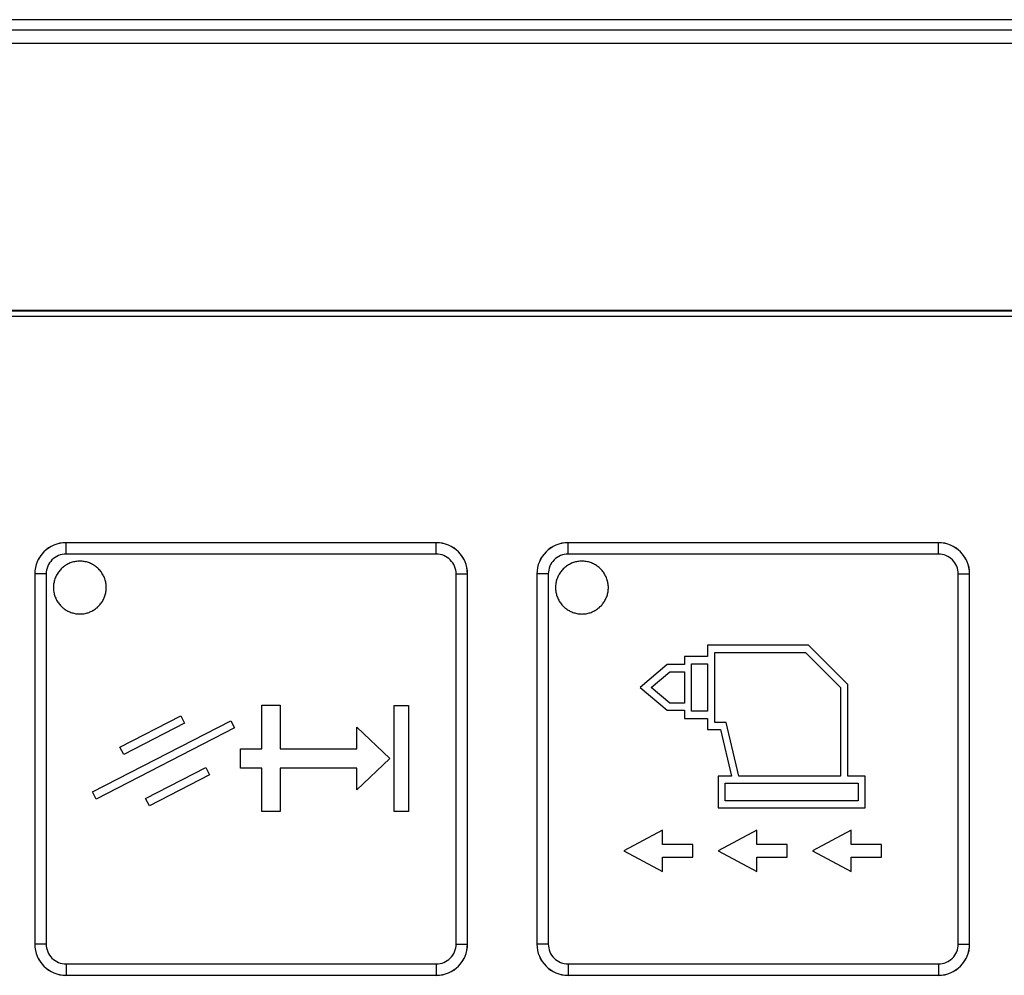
# Model space of a CAD drawing. Header units: millimetres. Extents: x 0 to 1189, y 0 to 841.
# Tile 14 of 64: x 181 to 218, y 346 to 382. Entities that reach past the tile are written whole.
import ezdxf

# ---------------------------------------------------------------- set-up
doc = ezdxf.new("R2010")
doc.units = ezdxf.units.MM
doc.header["$LTSCALE"] = 65.395
doc.layers.add('NC500E-SECONDXF_CONTINUOUS_LINE', color=7, linetype='CONTINUOUS')

msp = doc.modelspace()

# ---------------------------------------------------------------- linework, layer by layer
at = {"layer": 'NC500E-SECONDXF_CONTINUOUS_LINE', "color": 7, "linetype": 'Continuous'}
for p, q in [((411.726, 381.918), (21.72, 381.918)), ((406.605, 381.516), (26.841, 381.516)), ((406.828, 381.016), (26.617, 381.016)), ((401.725, 370.918), (31.721, 370.918)), ((401.693, 370.886), (31.753, 370.886)), ((401.693, 370.686), (31.753, 370.686)), ((182.969, 362.126), (182.968, 362.127)), ((196.979, 362.127), (182.968, 362.127)), ((182.969, 361.696), (182.969, 362.126)), ((196.978, 362.126), (182.969, 362.126)), ((196.978, 362.126), (196.979, 362.127)), ((196.978, 361.696), (196.978, 362.126)), ((201.965, 362.126), (201.964, 362.127)), ((215.975, 362.127), (201.964, 362.127)), ((201.965, 361.696), (201.965, 362.126)), ((215.974, 362.126), (201.965, 362.126)), ((215.974, 362.126), (215.975, 362.127)), ((215.974, 361.696), (215.974, 362.126)), ((196.978, 361.696), (182.969, 361.696)), ((183.092, 361.343), (183.054, 361.326)), ((183.13, 361.359), (183.092, 361.343)), ((183.169, 361.373), (183.13, 361.359)), ((183.208, 361.386), (183.169, 361.373)), ((183.248, 361.397), (183.208, 361.386)), ((183.288, 361.407), (183.248, 361.397)), ((183.329, 361.414), (183.288, 361.407)), ((183.37, 361.42), (183.329, 361.414)), ((183.411, 361.425), (183.37, 361.42)), ((183.452, 361.428), (183.411, 361.425)), ((183.493, 361.428), (183.452, 361.428)), ((183.534, 361.428), (183.493, 361.428)), ((183.575, 361.425), (183.534, 361.428)), ((183.616, 361.42), (183.575, 361.425)), ((183.657, 361.414), (183.616, 361.42)), ((183.698, 361.407), (183.657, 361.414)), ((183.738, 361.397), (183.698, 361.407)), ((183.778, 361.386), (183.738, 361.397)), ((183.817, 361.373), (183.778, 361.386)), ((183.856, 361.359), (183.817, 361.373)), ((183.894, 361.343), (183.856, 361.359)), ((183.932, 361.326), (183.894, 361.343)), ((215.974, 361.696), (201.965, 361.696)), ((202.086, 361.343), (202.049, 361.325)), ((202.124, 361.359), (202.086, 361.343)), ((202.163, 361.373), (202.124, 361.359)), ((202.203, 361.386), (202.163, 361.373)), ((202.242, 361.397), (202.203, 361.386)), ((202.283, 361.406), (202.242, 361.397)), ((202.323, 361.414), (202.283, 361.406)), ((202.364, 361.42), (202.323, 361.414)), ((202.405, 361.424), (202.364, 361.42)), ((202.446, 361.427), (202.405, 361.424)), ((202.488, 361.428), (202.446, 361.427)), ((202.529, 361.427), (202.488, 361.428)), ((202.57, 361.424), (202.529, 361.427)), ((202.611, 361.42), (202.57, 361.424)), ((202.652, 361.414), (202.611, 361.42)), ((202.692, 361.406), (202.652, 361.414)), ((202.733, 361.397), (202.692, 361.406)), ((202.772, 361.386), (202.733, 361.397)), ((202.812, 361.373), (202.772, 361.386)), ((202.851, 361.359), (202.812, 361.373)), ((202.889, 361.343), (202.851, 361.359)), ((202.926, 361.325), (202.889, 361.343)), ((182.656, 360.975), (182.635, 360.94)), ((182.68, 361.01), (182.656, 360.975)), ((182.704, 361.043), (182.68, 361.01)), ((182.73, 361.075), (182.704, 361.043)), ((182.757, 361.106), (182.73, 361.075)), ((182.786, 361.136), (182.757, 361.106)), ((182.816, 361.164), (182.786, 361.136)), ((182.847, 361.191), (182.816, 361.164)), ((182.879, 361.217), (182.847, 361.191)), ((182.912, 361.242), (182.879, 361.217)), ((182.946, 361.265), (182.912, 361.242)), ((182.981, 361.287), (182.946, 361.265)), ((183.017, 361.307), (182.981, 361.287)), ((183.054, 361.326), (183.017, 361.307)), ((183.969, 361.307), (183.932, 361.326)), ((184.005, 361.287), (183.969, 361.307)), ((184.04, 361.265), (184.005, 361.287)), ((184.074, 361.242), (184.04, 361.265)), ((184.107, 361.217), (184.074, 361.242)), ((184.139, 361.191), (184.107, 361.217)), ((184.17, 361.164), (184.139, 361.191)), ((184.2, 361.136), (184.17, 361.164)), ((184.229, 361.106), (184.2, 361.136)), ((184.256, 361.075), (184.229, 361.106)), ((184.282, 361.043), (184.256, 361.075)), ((184.306, 361.01), (184.282, 361.043)), ((184.329, 360.975), (184.306, 361.01)), ((184.351, 360.94), (184.329, 360.975)), ((201.651, 360.975), (201.629, 360.94)), ((201.674, 361.009), (201.651, 360.975)), ((201.699, 361.042), (201.674, 361.009)), ((201.725, 361.074), (201.699, 361.042)), ((201.752, 361.105), (201.725, 361.074)), ((201.78, 361.135), (201.752, 361.105)), ((201.81, 361.164), (201.78, 361.135)), ((201.841, 361.191), (201.81, 361.164)), ((201.873, 361.217), (201.841, 361.191)), ((201.907, 361.241), (201.873, 361.217)), ((201.941, 361.265), (201.907, 361.241)), ((201.976, 361.286), (201.941, 361.265)), ((202.012, 361.307), (201.976, 361.286)), ((202.049, 361.325), (202.012, 361.307)), ((202.963, 361.307), (202.926, 361.325)), ((202.999, 361.286), (202.963, 361.307)), ((203.034, 361.265), (202.999, 361.286)), ((203.068, 361.241), (203.034, 361.265)), ((203.102, 361.217), (203.068, 361.241)), ((203.134, 361.191), (203.102, 361.217)), ((203.165, 361.164), (203.134, 361.191)), ((203.195, 361.135), (203.165, 361.164)), ((203.223, 361.105), (203.195, 361.135)), ((203.25, 361.074), (203.223, 361.105)), ((203.276, 361.042), (203.25, 361.074)), ((203.301, 361.009), (203.276, 361.042)), ((203.324, 360.975), (203.301, 361.009)), ((203.346, 360.94), (203.324, 360.975)), ((181.788, 360.948), (181.788, 346.936)), ((181.789, 360.946), (181.788, 360.948)), ((181.789, 360.946), (181.789, 346.937)), ((182.219, 360.946), (181.789, 360.946)), ((182.219, 360.946), (182.219, 346.937)), ((182.507, 360.593), (182.501, 360.552)), ((182.515, 360.633), (182.507, 360.593)), ((182.524, 360.674), (182.515, 360.633)), ((182.535, 360.713), (182.524, 360.674)), ((182.548, 360.753), (182.535, 360.713)), ((182.562, 360.792), (182.548, 360.753)), ((182.578, 360.83), (182.562, 360.792)), ((182.596, 360.867), (182.578, 360.83)), ((182.614, 360.904), (182.596, 360.867)), ((182.635, 360.94), (182.614, 360.904)), ((184.371, 360.904), (184.351, 360.94)), ((184.39, 360.867), (184.371, 360.904)), ((184.408, 360.83), (184.39, 360.867)), ((184.423, 360.792), (184.408, 360.83)), ((184.438, 360.753), (184.423, 360.792)), ((184.45, 360.713), (184.438, 360.753)), ((184.462, 360.674), (184.45, 360.713)), ((184.471, 360.633), (184.462, 360.674)), ((184.479, 360.593), (184.471, 360.633)), ((184.485, 360.552), (184.479, 360.593)), ((197.728, 346.937), (197.728, 360.946)), ((197.728, 360.946), (198.158, 360.946)), ((198.158, 360.946), (198.159, 360.948)), ((198.158, 346.937), (198.158, 360.946)), ((198.159, 346.936), (198.159, 360.948)), ((200.784, 360.948), (200.784, 346.936)), ((200.785, 360.946), (200.784, 360.948)), ((200.785, 360.946), (200.785, 346.937)), ((201.215, 360.946), (200.785, 360.946)), ((201.215, 360.946), (201.215, 346.937)), ((201.502, 360.592), (201.496, 360.552)), ((201.509, 360.633), (201.502, 360.592)), ((201.519, 360.673), (201.509, 360.633)), ((201.53, 360.713), (201.519, 360.673)), ((201.543, 360.752), (201.53, 360.713)), ((201.557, 360.791), (201.543, 360.752)), ((201.573, 360.829), (201.557, 360.791)), ((201.59, 360.867), (201.573, 360.829)), ((201.609, 360.904), (201.59, 360.867)), ((201.629, 360.94), (201.609, 360.904)), ((203.366, 360.904), (203.346, 360.94)), ((203.385, 360.867), (203.366, 360.904)), ((203.402, 360.829), (203.385, 360.867)), ((203.418, 360.791), (203.402, 360.829)), ((203.432, 360.752), (203.418, 360.791)), ((203.445, 360.713), (203.432, 360.752)), ((203.456, 360.673), (203.445, 360.713)), ((203.466, 360.633), (203.456, 360.673)), ((203.473, 360.592), (203.466, 360.633)), ((203.479, 360.552), (203.473, 360.592)), ((216.724, 346.937), (216.724, 360.946)), ((216.724, 360.946), (217.154, 360.946)), ((217.154, 360.946), (217.155, 360.948)), ((217.154, 346.937), (217.154, 360.946)), ((217.155, 346.936), (217.155, 360.948)), ((182.494, 360.47), (182.493, 360.429)), ((182.493, 360.429), (182.493, 360.406)), ((182.493, 360.406), (182.494, 360.383)), ((182.496, 360.511), (182.494, 360.47)), ((182.494, 360.383), (182.497, 360.342)), ((182.501, 360.552), (182.496, 360.511)), ((182.497, 360.342), (182.501, 360.301)), ((182.501, 360.301), (182.508, 360.26)), ((182.508, 360.26), (182.516, 360.22)), ((182.516, 360.22), (182.525, 360.18)), ((184.465, 360.196), (184.473, 360.234)), ((184.473, 360.234), (184.48, 360.273)), ((184.48, 360.273), (184.486, 360.311)), ((184.489, 360.511), (184.485, 360.552)), ((184.486, 360.311), (184.49, 360.35)), ((184.492, 360.47), (184.489, 360.511)), ((184.49, 360.35), (184.492, 360.389)), ((184.493, 360.429), (184.492, 360.47)), ((184.492, 360.389), (184.493, 360.429)), ((201.491, 360.511), (201.488, 360.469)), ((201.488, 360.469), (201.488, 360.428)), ((201.488, 360.428), (201.488, 360.405)), ((201.488, 360.405), (201.489, 360.382)), ((201.489, 360.382), (201.492, 360.341)), ((201.496, 360.552), (201.491, 360.511)), ((201.492, 360.341), (201.496, 360.301)), ((201.496, 360.301), (201.502, 360.26)), ((201.502, 360.26), (201.51, 360.22)), ((201.51, 360.22), (201.52, 360.18)), ((203.459, 360.195), (203.468, 360.234)), ((203.468, 360.234), (203.475, 360.272)), ((203.475, 360.272), (203.48, 360.311)), ((203.484, 360.511), (203.479, 360.552)), ((203.48, 360.311), (203.484, 360.35)), ((203.487, 360.469), (203.484, 360.511)), ((203.484, 360.35), (203.487, 360.389)), ((203.487, 360.428), (203.487, 360.469)), ((203.487, 360.389), (203.487, 360.428)), ((182.525, 360.18), (182.536, 360.141)), ((182.536, 360.141), (182.549, 360.102)), ((182.549, 360.102), (182.563, 360.063)), ((182.563, 360.063), (182.579, 360.025)), ((182.579, 360.025), (182.597, 359.988)), ((182.597, 359.988), (182.615, 359.951)), ((182.615, 359.951), (182.636, 359.916)), ((182.636, 359.916), (182.657, 359.881)), ((182.657, 359.881), (182.68, 359.847)), ((182.68, 359.847), (182.705, 359.814)), ((184.301, 359.841), (184.324, 359.873)), ((184.324, 359.873), (184.345, 359.906)), ((184.345, 359.906), (184.365, 359.94)), ((184.365, 359.94), (184.383, 359.975)), ((184.383, 359.975), (184.4, 360.01)), ((184.4, 360.01), (184.416, 360.046)), ((184.416, 360.046), (184.43, 360.083)), ((184.43, 360.083), (184.443, 360.12)), ((184.443, 360.12), (184.455, 360.158)), ((184.455, 360.158), (184.465, 360.196)), ((201.52, 360.18), (201.531, 360.14)), ((201.531, 360.14), (201.544, 360.101)), ((201.544, 360.101), (201.558, 360.063)), ((201.558, 360.063), (201.574, 360.025)), ((201.574, 360.025), (201.591, 359.987)), ((201.591, 359.987), (201.61, 359.951)), ((201.61, 359.951), (201.63, 359.915)), ((201.63, 359.915), (201.652, 359.88)), ((201.652, 359.88), (201.675, 359.846)), ((201.675, 359.846), (201.699, 359.813)), ((203.296, 359.841), (203.318, 359.873)), ((203.318, 359.873), (203.339, 359.906)), ((203.339, 359.906), (203.359, 359.94)), ((203.359, 359.94), (203.377, 359.975)), ((203.377, 359.975), (203.395, 360.01)), ((203.395, 360.01), (203.41, 360.046)), ((203.41, 360.046), (203.425, 360.083)), ((203.425, 360.083), (203.438, 360.12)), ((203.438, 360.12), (203.449, 360.157)), ((203.449, 360.157), (203.459, 360.195)), ((182.705, 359.814), (182.73, 359.782)), ((182.73, 359.782), (182.757, 359.751)), ((182.757, 359.751), (182.786, 359.722)), ((182.786, 359.722), (182.814, 359.694)), ((182.814, 359.694), (182.843, 359.668)), ((182.843, 359.668), (182.874, 359.644)), ((182.874, 359.644), (182.905, 359.62)), ((182.905, 359.62), (182.938, 359.598)), ((182.938, 359.598), (182.971, 359.577)), ((182.971, 359.577), (183.005, 359.557)), ((183.005, 359.557), (183.039, 359.539)), ((183.039, 359.539), (183.075, 359.521)), ((183.075, 359.521), (183.111, 359.506)), ((183.111, 359.506), (183.147, 359.491)), ((183.147, 359.491), (183.184, 359.478)), ((183.184, 359.478), (183.222, 359.467)), ((183.764, 359.467), (183.802, 359.478)), ((183.802, 359.478), (183.839, 359.491)), ((183.839, 359.491), (183.875, 359.506)), ((183.875, 359.506), (183.911, 359.522)), ((183.911, 359.522), (183.947, 359.539)), ((183.947, 359.539), (183.981, 359.557)), ((183.981, 359.557), (184.015, 359.577)), ((184.015, 359.577), (184.048, 359.598)), ((184.048, 359.598), (184.081, 359.62)), ((184.081, 359.62), (184.112, 359.644)), ((184.112, 359.644), (184.142, 359.668)), ((184.142, 359.668), (184.172, 359.694)), ((184.172, 359.694), (184.2, 359.722)), ((184.2, 359.722), (184.227, 359.75)), ((184.227, 359.75), (184.253, 359.779)), ((184.253, 359.779), (184.278, 359.81)), ((184.278, 359.81), (184.301, 359.841)), ((201.699, 359.813), (201.725, 359.781)), ((201.725, 359.781), (201.752, 359.751)), ((201.752, 359.751), (201.78, 359.721)), ((201.78, 359.721), (201.809, 359.694)), ((201.809, 359.694), (201.838, 359.668)), ((201.838, 359.668), (201.868, 359.643)), ((201.868, 359.643), (201.9, 359.62)), ((201.9, 359.62), (201.932, 359.597)), ((201.932, 359.597), (201.965, 359.576)), ((201.965, 359.576), (201.999, 359.557)), ((201.999, 359.557), (202.034, 359.538)), ((202.034, 359.538), (202.069, 359.521)), ((202.069, 359.521), (202.105, 359.505)), ((202.105, 359.505), (202.142, 359.491)), ((202.142, 359.491), (202.179, 359.478)), ((202.179, 359.478), (202.217, 359.467)), ((202.758, 359.467), (202.796, 359.478)), ((202.796, 359.478), (202.833, 359.491)), ((202.833, 359.491), (202.87, 359.505)), ((202.87, 359.505), (202.906, 359.521)), ((202.906, 359.521), (202.941, 359.538)), ((202.941, 359.538), (202.976, 359.557)), ((202.976, 359.557), (203.01, 359.576)), ((203.01, 359.576), (203.043, 359.597)), ((203.043, 359.597), (203.075, 359.62)), ((203.075, 359.62), (203.107, 359.643)), ((203.107, 359.643), (203.137, 359.668)), ((203.137, 359.668), (203.166, 359.694)), ((203.166, 359.694), (203.195, 359.721)), ((203.195, 359.721), (203.222, 359.749)), ((203.222, 359.749), (203.248, 359.779)), ((203.248, 359.779), (203.272, 359.809)), ((203.272, 359.809), (203.296, 359.841)), ((183.222, 359.467), (183.26, 359.457)), ((183.26, 359.457), (183.298, 359.448)), ((183.298, 359.448), (183.337, 359.441)), ((183.337, 359.441), (183.376, 359.436)), ((183.376, 359.436), (183.415, 359.432)), ((183.415, 359.432), (183.454, 359.429)), ((183.454, 359.429), (183.493, 359.429)), ((183.493, 359.429), (183.532, 359.429)), ((183.532, 359.429), (183.571, 359.432)), ((183.571, 359.432), (183.61, 359.436)), ((183.61, 359.436), (183.649, 359.441)), ((183.649, 359.441), (183.688, 359.448)), ((183.688, 359.448), (183.726, 359.457)), ((183.726, 359.457), (183.764, 359.467)), ((202.217, 359.467), (202.255, 359.457)), ((202.255, 359.457), (202.293, 359.448)), ((202.293, 359.448), (202.331, 359.441)), ((202.331, 359.441), (202.37, 359.435)), ((202.37, 359.435), (202.409, 359.431)), ((202.409, 359.431), (202.448, 359.429)), ((202.448, 359.429), (202.488, 359.428)), ((202.488, 359.428), (202.527, 359.429)), ((202.527, 359.429), (202.566, 359.431)), ((202.566, 359.431), (202.605, 359.435)), ((202.605, 359.435), (202.644, 359.441)), ((202.644, 359.441), (202.682, 359.448)), ((202.682, 359.448), (202.721, 359.457)), ((202.721, 359.457), (202.758, 359.467)), ((207.239, 358.245), (207.239, 357.819)), ((211.061, 358.245), (207.239, 358.245)), ((212.545, 356.762), (211.061, 358.245)), ((206.362, 357.819), (206.362, 357.512)), ((207.239, 357.819), (206.362, 357.819)), ((207.51, 355.325), (207.51, 357.974)), ((207.51, 357.974), (210.95, 357.974)), ((210.95, 357.974), (212.274, 356.65)), ((205.711, 357.512), (204.69, 356.65)), ((205.109, 356.65), (205.81, 357.241)), ((206.362, 357.512), (205.711, 357.512)), ((205.81, 357.241), (206.362, 357.241)), ((206.362, 357.241), (206.362, 356.059)), ((206.632, 355.748), (206.632, 357.549)), ((206.632, 357.549), (207.239, 357.549)), ((207.239, 357.549), (207.239, 355.748)), ((204.69, 356.65), (205.711, 355.788)), ((205.81, 356.059), (205.109, 356.65)), ((212.274, 356.65), (212.274, 353.291)), ((212.545, 353.291), (212.545, 356.762)), ((190.38, 354.328), (190.38, 355.977)), ((190.38, 355.977), (191.077, 355.977)), ((191.077, 355.977), (191.077, 354.328)), ((195.378, 351.952), (195.378, 355.97)), ((195.378, 355.97), (195.921, 355.97)), ((195.921, 355.97), (195.921, 351.952)), ((205.711, 355.788), (206.362, 355.788)), ((206.362, 356.059), (205.81, 356.059)), ((206.362, 355.788), (206.362, 355.477)), ((207.239, 355.748), (206.632, 355.748)), ((183.969, 352.695), (189.2, 355.388)), ((185.011, 354.388), (187.316, 355.575)), ((187.316, 355.575), (187.457, 355.302)), ((189.2, 355.388), (189.341, 355.115)), ((206.362, 355.477), (207.239, 355.477)), ((207.239, 355.477), (207.239, 355.054)), ((189.341, 355.115), (184.109, 352.421)), ((187.457, 355.302), (185.152, 354.115)), ((193.966, 354.328), (193.966, 355.15)), ((193.966, 355.15), (195.222, 353.961)), ((207.239, 355.054), (207.727, 355.054)), ((207.941, 355.325), (207.51, 355.325)), ((207.727, 355.054), (208.145, 353.291)), ((208.423, 353.291), (207.941, 355.325)), ((185.152, 354.115), (185.011, 354.388)), ((189.565, 353.594), (189.565, 354.328)), ((189.565, 354.328), (190.38, 354.328)), ((191.077, 354.328), (193.966, 354.328)), ((195.222, 353.961), (193.966, 352.772)), ((185.982, 352.447), (188.253, 353.617)), ((188.253, 353.617), (188.394, 353.344)), ((190.38, 353.594), (189.565, 353.594)), ((190.38, 351.959), (190.38, 353.594)), ((191.077, 353.594), (191.077, 351.959)), ((193.966, 353.594), (191.077, 353.594)), ((193.966, 352.772), (193.966, 353.594)), ((188.394, 353.344), (186.122, 352.174)), ((207.637, 353.291), (207.637, 352.088)), ((208.145, 353.291), (207.637, 353.291)), ((212.274, 353.291), (208.423, 353.291)), ((213.206, 353.291), (212.545, 353.291)), ((213.206, 352.088), (213.206, 353.291)), ((207.907, 352.359), (207.907, 353.021)), ((207.907, 353.021), (212.936, 353.021)), ((212.936, 353.021), (212.936, 352.359)), ((184.109, 352.421), (183.969, 352.695)), ((186.122, 352.174), (185.982, 352.447)), ((207.637, 352.088), (213.206, 352.088)), ((212.936, 352.359), (207.907, 352.359)), ((191.077, 351.959), (190.38, 351.959)), ((195.921, 351.952), (195.378, 351.952)), ((205.542, 351.247), (204.076, 350.466)), ((205.542, 350.71), (205.542, 351.247)), ((209.107, 351.247), (207.642, 350.466)), ((209.107, 350.71), (209.107, 351.247)), ((212.675, 351.247), (211.209, 350.466)), ((212.675, 350.71), (212.675, 351.247)), ((206.686, 350.71), (205.542, 350.71)), ((206.686, 350.221), (206.686, 350.71)), ((210.253, 350.71), (209.107, 350.71)), ((210.253, 350.221), (210.253, 350.71)), ((213.82, 350.71), (212.675, 350.71)), ((213.82, 350.221), (213.82, 350.71)), ((204.076, 350.466), (205.542, 349.684)), ((205.542, 349.684), (205.542, 350.221)), ((205.542, 350.221), (206.686, 350.221)), ((207.642, 350.466), (209.107, 349.684)), ((209.107, 349.684), (209.107, 350.221)), ((209.107, 350.221), (210.253, 350.221)), ((211.209, 350.466), (212.675, 349.684)), ((212.675, 349.684), (212.675, 350.221)), ((212.675, 350.221), (213.82, 350.221)), ((181.789, 346.937), (181.788, 346.936)), ((182.219, 346.937), (181.789, 346.937)), ((197.728, 346.937), (198.158, 346.937)), ((198.158, 346.937), (198.159, 346.936)), ((200.785, 346.937), (200.784, 346.936)), ((201.215, 346.937), (200.785, 346.937)), ((216.724, 346.937), (217.154, 346.937)), ((217.154, 346.937), (217.155, 346.936)), ((182.969, 346.187), (182.969, 345.758)), ((182.969, 346.187), (196.978, 346.187)), ((196.978, 346.187), (196.978, 345.758)), ((201.965, 346.187), (201.965, 345.758)), ((201.965, 346.187), (215.974, 346.187)), ((215.974, 346.187), (215.974, 345.758)), ((182.969, 345.758), (182.968, 345.756)), ((182.968, 345.756), (196.979, 345.756)), ((182.969, 345.758), (196.978, 345.758)), ((196.978, 345.758), (196.979, 345.756)), ((201.965, 345.758), (201.964, 345.756)), ((201.964, 345.756), (215.975, 345.756)), ((201.965, 345.758), (215.974, 345.758)), ((215.974, 345.758), (215.975, 345.756))]:
    msp.add_line(p, q, dxfattribs=at)
for centre, radius, start, end in [((182.969, 360.946), 1.18, 90.0088, 179.9912), ((196.978, 360.946), 1.18, 0.0088, 89.9912), ((201.965, 360.946), 1.18, 90.0088, 179.9912), ((215.974, 360.946), 1.18, 0.0088, 89.9912), ((182.969, 360.946), 0.75, 89.9998, 180.0002), ((196.978, 360.946), 0.75, 359.9998, 90.0002), ((201.965, 360.946), 0.75, 89.9998, 180.0002), ((215.974, 360.946), 0.75, 359.9998, 90.0002), ((182.969, 346.938), 1.18, 180.0088, 269.9912), ((182.969, 346.937), 0.75, 179.9998, 270.0002), ((196.978, 346.938), 1.18, 270.0088, 359.9912), ((196.978, 346.937), 0.75, 269.9998, 0.0002), ((201.965, 346.938), 1.18, 180.0088, 269.9912), ((201.965, 346.937), 0.75, 179.9998, 270.0002), ((215.974, 346.938), 1.18, 270.0088, 359.9912), ((215.974, 346.937), 0.75, 269.9998, 0.0002)]:
    msp.add_arc(centre, radius, start, end, dxfattribs=at)
for centre, major_axis, start_param, end_param in [((182.968, 360.947), (-0.835, 0.835), -0.785246, 0.785246), ((196.979, 360.947), (0.835, 0.835), -0.785246, 0.785246), ((201.964, 360.947), (-0.835, 0.835), -0.785246, 0.785246), ((215.975, 360.947), (0.835, 0.835), -0.785246, 0.785246), ((182.968, 346.936), (0.835, 0.835), 2.356347, 3.926839), ((196.979, 346.936), (0.835, -0.835), -0.785246, 0.785246), ((201.964, 346.936), (0.835, 0.835), 2.356347, 3.926839), ((215.975, 346.936), (0.835, -0.835), -0.785246, 0.785246)]:
    msp.add_ellipse(centre, major_axis=major_axis, ratio=0.999695, start_param=start_param, end_param=end_param, dxfattribs=at)

doc.saveas('drawing.dxf')
